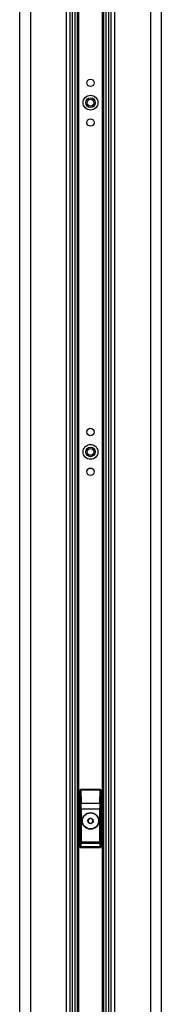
# Paper-space layout 'In-Ground Anchor' of a CAD drawing. Header units: millimetres. Extents: x 1903 to 18395, y 314 to 15846.
# Tile 42 of 52: x 14809 to 14981, y 2742 to 3932. Entities that reach past the tile are written whole.
import ezdxf

# ---------------------------------------------------------------- set-up
doc = ezdxf.new("R2010")
doc.units = ezdxf.units.MM

psp = doc.layouts.new('In-Ground Anchor')

# ---------------------------------------------------------------- linework, layer by layer
at = {"color": 7, "linetype": 'Continuous', "lineweight": 25, "ltscale": 2}
for p, q in [((14809.19, 5921.37), (14809.19, 1555.27)), ((14981.02, 1555.27), (14981.02, 5921.37)), ((14870.47, 1555.27), (14870.47, 5154.64)), ((14919.75, 5154.48), (14919.75, 1555.27)), ((14882.11, 3000.28), (14882.11, 2932.28)), ((14882.28, 3000.1), (14882.11, 3000.28)), ((14882.61, 2984.52), (14882.28, 3000.1)), ((14883.1, 3001.27), (14883.28, 3001.1)), ((14907.11, 3001.27), (14883.1, 3001.27)), ((14883.28, 3001.1), (14883.28, 3000.47)), ((14883.28, 3001.1), (14906.93, 3001.1)), ((14883.28, 3000.47), (14883.61, 2984.9)), ((14906.93, 3000.47), (14883.28, 3000.47)), ((14906.6, 2984.9), (14906.93, 3000.47)), ((14906.93, 3001.1), (14907.11, 3001.27)), ((14906.93, 3001.1), (14906.93, 3000.47)), ((14907.93, 3000.1), (14907.6, 2984.52)), ((14908.11, 3000.28), (14907.93, 3000.1)), ((14908.11, 2932.28), (14908.11, 3000.28)), ((14882.68, 2977.4), (14883.68, 2977.4)), ((14882.68, 2938.17), (14882.68, 2977.4)), ((14883.61, 2984.9), (14906.6, 2984.9)), ((14906.53, 2977.4), (14883.68, 2977.4)), ((14883.68, 2977.4), (14883.68, 2938.17)), ((14907.53, 2977.4), (14906.53, 2977.4)), ((14906.53, 2938.17), (14906.53, 2977.4)), ((14907.53, 2977.4), (14907.53, 2938.17)), ((14891.91, 2964.6), (14894.65, 2966.71)), ((14892.36, 2961.17), (14891.91, 2964.6)), ((14894.65, 2966.71), (14897.85, 2965.38)), ((14897.85, 2965.38), (14898.31, 2961.95)), ((14895.56, 2959.84), (14892.36, 2961.17)), ((14898.31, 2961.95), (14895.56, 2959.84)), ((14882.68, 2938.17), (14883.68, 2938.17)), ((14883.1, 2931.27), (14907.11, 2931.27)), ((14883.19, 2932.35), (14907.02, 2932.35)), ((14906.57, 2936.18), (14883.64, 2936.18)), ((14883.68, 2938.17), (14906.53, 2938.17)), ((14907.53, 2938.17), (14906.53, 2938.17))]:
    psp.add_line(p, q, dxfattribs=at)
at = {"color": 8, "linetype": 'Continuous', "lineweight": 25, "ltscale": 2}
for p, q in [((14822.27, 5865.06), (14822.27, 1555.27)), ((14967.94, 5865.21), (14967.94, 1555.27)), ((14866.18, 1555.27), (14866.18, 5159.46)), ((14924.03, 5159.59), (14924.03, 1555.27)), ((14873.39, 2133.27), (14873.39, 5152.06)), ((14876.22, 5150.13), (14876.22, 2133.27)), ((14879.22, 2133.27), (14879.22, 5148.46)), ((14880.63, 5147.78), (14880.63, 2133.27)), ((14909.58, 2133.27), (14909.58, 5147.76)), ((14910.99, 5148.47), (14910.99, 2133.27)), ((14913.99, 2133.27), (14913.99, 5150.11)), ((14916.82, 5152.07), (14916.82, 2133.27))]:
    psp.add_line(p, q, dxfattribs=at)
at = {"color": 7, "linetype": 'Continuous', "lineweight": 25, "ltscale": 4}
for centre, radius in [((14895.11, 3855.27), 4.5), ((14895.11, 3831.27), 9), ((14895.11, 3831.27), 5.83), ((14895.11, 3831.27), 4.13), ((14895.11, 3807.27), 4.5), ((14895.11, 3433.27), 4.5), ((14895.11, 3409.27), 9), ((14895.11, 3409.27), 5.83), ((14895.11, 3409.27), 4.13), ((14895.11, 3385.27), 4.5), ((14895.11, 2963.27), 10), ((14895.11, 2963.27), 9.97), ((14895.11, 2963.27), 9.75)]:
    psp.add_circle(centre, radius, dxfattribs=at)
for centre, radius, start, end in [((14883.28, 3000.1), 1, 90.17746, 179.82179), ((14883.1, 2999.44), 1.05, 80.10462, 141.02647), ((14906.93, 3000.1), 1, 0.17821, 89.82254), ((14907.11, 2999.44), 1.05, 38.97353, 99.89538), ((14883.43, 2983.86), 1.05, 80.0896, 141.02949), ((14906.78, 2983.86), 1.05, 38.97051, 99.9104), ((14895.11, 2963.27), 3, 127.47733, 187.47733), ((14895.11, 2963.27), 3, 67.47733, 127.47733), ((14895.11, 2963.27), 3, 7.47733, 67.47733), ((14895.11, 2963.27), 3, 307.47733, 7.47733), ((14895.11, 2963.27), 3, 187.47733, 247.47733), ((14895.11, 2963.27), 3, 247.47733, 307.47733), ((14883.1, 2933.28), 0.937, 192.96244, 275.24668), ((14883.64, 2937.19), 1, 180.65526, 269.75045), ((14906.57, 2937.19), 1, 270.24955, 359.34474), ((14907.11, 2933.28), 0.937, 264.75332, 347.03756)]:
    psp.add_arc(centre, radius, start, end, dxfattribs=at)
for centre, major_axis, ratio, start_param, end_param in [((14883.11, 3000.27), (-0.709, 0.709), 0.9972647, 5.4991567, 7.0672139), ((14907.1, 3000.27), (0.709, 0.709), 0.9972647, 5.4991567, 7.0672139), ((14881.69, 2977.4), (0, 19), 0.0524078, 4.712389, 5.0963614), ((14882.69, 2977.4), (0, 20), 0.0497874, 4.712389, 5.0963614), ((14907.52, 2977.4), (0, 20), 0.0497874, 1.1868239, 1.5707963), ((14908.52, 2977.4), (0, 19), 0.0524078, 1.1868239, 1.5707963), ((14882.08, 2935.24), (0, 3), 0.0524078, 3.2957494, 3.9047052), ((14882.74, 2922.05), (0, 15.25), 0.0524078, 0.1298247, 0.7631125), ((14882.63, 2938.17), (0, 1), 0.0524078, 3.2714173, 4.712389), ((14883.08, 2935.24), (0, 4), 0.0393058, 3.270191, 3.9047052), ((14883.74, 2922.05), (0, 14.25), 0.0560842, 0.1298247, 0.7631125), ((14883.63, 2938.17), (0, 2), 0.0262039, 3.2714173, 4.712389), ((14906.58, 2938.17), (0, 2), 0.0262039, 1.5707963, 3.011768), ((14906.47, 2922.05), (0, 14.25), 0.0560842, 5.5200728, 6.1533606), ((14907.13, 2935.24), (0, 4), 0.0393058, 2.3784801, 3.0129943), ((14907.58, 2938.17), (0, 1), 0.0524078, 1.5707963, 3.011768), ((14907.47, 2922.05), (0, 15.25), 0.0524078, 5.5200728, 6.1533606), ((14908.13, 2935.24), (0, 3), 0.0524078, 2.3784801, 2.9874359)]:
    psp.add_ellipse(centre, major_axis=major_axis, ratio=ratio, start_param=start_param, end_param=end_param, dxfattribs=at)
at = {"color": 7, "linetype": 'Continuous', "lineweight": 25, "ltscale": 2}
for points, knots in [([(14883.1, 2931.27), (14882.99, 2931.29), (14882.77, 2931.31), (14882.47, 2931.48), (14882.24, 2931.73), (14882.12, 2932.01), (14882.11, 2932.2), (14882.11, 2932.28)], [0, 0, 0, 0, 0.21308305, 0.42619059, 0.63918662, 0.85302646, 1, 1, 1, 1]), ([(14908.11, 2932.28), (14908.09, 2932.16), (14908.07, 2931.94), (14907.9, 2931.63), (14907.64, 2931.41), (14907.36, 2931.29), (14907.18, 2931.28), (14907.11, 2931.27)], [0, 0, 0, 0, 0.2172327, 0.4346388, 0.6498805, 0.8634095, 1, 1, 1, 1])]:
    psp.add_open_spline(points, degree=3, knots=knots, dxfattribs=at)

doc.saveas('drawing.dxf')
